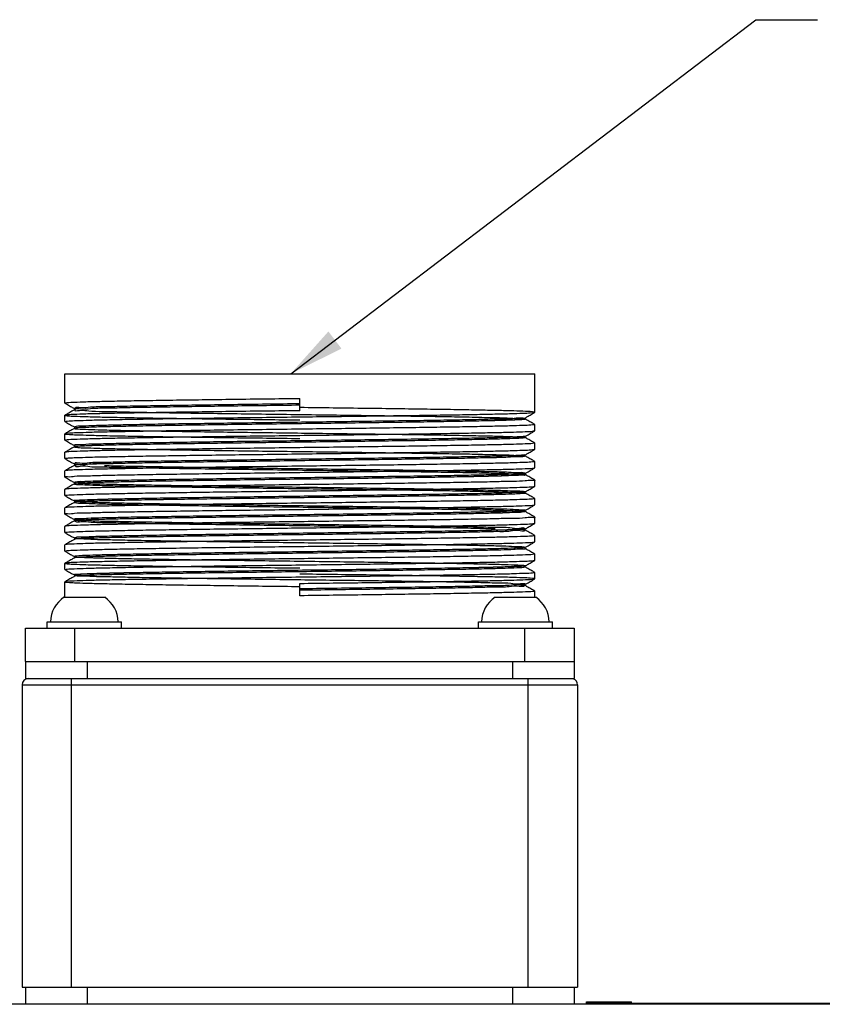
# Model space of a CAD drawing. Extents: x -74 to 556, y -98 to 347.
# Tile 13 of 26: x 178 to 204, y 244 to 276. Entities that reach past the tile are written whole.
import ezdxf

# ---------------------------------------------------------------- set-up
doc = ezdxf.new("R2010")
doc.units = 0
doc.header["$LTSCALE"] = 23.1
doc.header["$MEASUREMENT"] = 0
doc.layers.get('0').update_dxf_attribs({"linetype": 'CONTINUOUS'})
doc.layers.add('8_ALL_NOTES_BALLOONS_SYMBOLS_GT', color=7, linetype='CONTINUOUS')

msp = doc.modelspace()

# ---------------------------------------------------------------- linework, layer by layer
at = {"color": 7, "linetype": 'Continuous'}
for p, q in [((179.015382, 263.251703), (179.015382, 264.201703)), ((179.015471, 264.201703), (194.247293, 264.201703)), ((194.247382, 262.951703), (194.247382, 264.201703)), ((186.631382, 263.001703), (186.631382, 263.401703)), ((179.017177, 263.24963), (179.015382, 263.251703)), ((179.017177, 262.853777), (179.015382, 262.851703)), ((179.015382, 262.651703), (179.015382, 262.851703)), ((179.324048, 263.072414), (179.324217, 263.072319)), ((179.324199, 263.031077), (179.324048, 263.030992)), ((193.933877, 262.768393), (193.938576, 262.772335)), ((193.938717, 262.772415), (193.938576, 262.772335)), ((194.245587, 262.94963), (194.247382, 262.951703)), ((179.017177, 262.64963), (179.015382, 262.651703)), ((193.938581, 262.731069), (193.938717, 262.730992)), ((194.245587, 262.553777), (194.247382, 262.551703)), ((194.247382, 262.351703), (194.247382, 262.551703)), ((179.017177, 262.253777), (179.015382, 262.251703)), ((179.015382, 262.051703), (179.015382, 262.251703)), ((179.324376, 262.431174), (179.324048, 262.430992)), ((179.324908, 262.431513), (179.324376, 262.431174)), ((193.933255, 262.167673), (193.938679, 262.172393)), ((193.938506, 262.13111), (193.938716, 262.130992)), ((193.938716, 262.172414), (193.938679, 262.172393)), ((194.245587, 262.349629), (194.247382, 262.351703)), ((179.017177, 262.049629), (179.015382, 262.051702)), ((179.324376, 261.831173), (179.324048, 261.830991)), ((179.324908, 261.831513), (179.324376, 261.831173)), ((194.245587, 261.953776), (194.247382, 261.951703)), ((194.247382, 261.751703), (194.247382, 261.951703)), ((179.017177, 261.653776), (179.015382, 261.651702)), ((179.015382, 261.451703), (179.015382, 261.651703)), ((193.933255, 261.567673), (193.938679, 261.572393)), ((193.938506, 261.53111), (193.938716, 261.530991)), ((193.938716, 261.572414), (193.938679, 261.572393)), ((194.245587, 261.749629), (194.247382, 261.751703)), ((179.017177, 261.449629), (179.015382, 261.451702)), ((179.324376, 261.231173), (179.324048, 261.230992)), ((179.324908, 261.231513), (179.324376, 261.231173)), ((194.245587, 261.353776), (194.247382, 261.351703)), ((194.247382, 261.151703), (194.247382, 261.351703)), ((179.017177, 261.053776), (179.015382, 261.051702)), ((179.015382, 260.851703), (179.015382, 261.051703)), ((179.017177, 260.84963), (179.015382, 260.851703)), ((193.933418, 260.967868), (193.938676, 260.972391)), ((193.93853, 260.931097), (193.938717, 260.930992)), ((193.938717, 260.972415), (193.938676, 260.972391)), ((194.245587, 261.14963), (194.247382, 261.151703)), ((179.324048, 260.672415), (179.324219, 260.672318)), ((179.32417, 260.631061), (179.324048, 260.630992)), ((194.245587, 260.753777), (194.247382, 260.751703)), ((194.245587, 260.54963), (194.247382, 260.551704)), ((194.247382, 260.551703), (194.247382, 260.751703)), ((179.017177, 260.453777), (179.015382, 260.451703)), ((179.015382, 260.251703), (179.015382, 260.451703)), ((179.017177, 260.249629), (179.015382, 260.251702)), ((193.933417, 260.367867), (193.938676, 260.372391)), ((193.93853, 260.331097), (193.938716, 260.330992)), ((193.938716, 260.372414), (193.938676, 260.372391)), ((179.324376, 260.031173), (179.324048, 260.030991)), ((179.324908, 260.031513), (179.324376, 260.031173)), ((194.245587, 260.153777), (194.247382, 260.151704)), ((194.245587, 259.949629), (194.247382, 259.951702)), ((194.247382, 259.951703), (194.247382, 260.151703)), ((179.017177, 259.853776), (179.015382, 259.851702)), ((179.015382, 259.651703), (179.015382, 259.851703)), ((179.017177, 259.649629), (179.015382, 259.651703)), ((193.933417, 259.767867), (193.938676, 259.772391)), ((193.93853, 259.731096), (193.938716, 259.730991)), ((193.938716, 259.772414), (193.938676, 259.772391)), ((179.017177, 259.253776), (179.015382, 259.251703)), ((179.015382, 259.051703), (179.015382, 259.251703)), ((179.324048, 259.472414), (179.3242, 259.472328)), ((179.324185, 259.431069), (179.324048, 259.430991)), ((179.324262, 259.431115), (179.324185, 259.431069)), ((194.245587, 259.553776), (194.247382, 259.551702)), ((194.245587, 259.349629), (194.247382, 259.351704)), ((194.247382, 259.351703), (194.247382, 259.551703)), ((179.017177, 259.04963), (179.015382, 259.051703)), ((193.933255, 259.167674), (193.938679, 259.172393)), ((193.938506, 259.13111), (193.938717, 259.130992)), ((193.938717, 259.172414), (193.938679, 259.172393)), ((194.245587, 258.953777), (194.247382, 258.951704)), ((194.247382, 258.751703), (194.247382, 258.951703)), ((179.017177, 258.653777), (179.015382, 258.651703)), ((179.015382, 258.451703), (179.015382, 258.651703)), ((179.324376, 258.831174), (179.324048, 258.830992)), ((179.324908, 258.831513), (179.324376, 258.831174)), ((194.245587, 258.74963), (194.247382, 258.751704)), ((179.017177, 258.449629), (179.015382, 258.451703)), ((193.933255, 258.567674), (193.938679, 258.572393)), ((193.938506, 258.53111), (193.938717, 258.530992)), ((193.938717, 258.572415), (193.938679, 258.572393)), ((194.245587, 258.353777), (194.247382, 258.351704)), ((194.247382, 258.151703), (194.247382, 258.351703)), ((179.017177, 258.053776), (179.015382, 258.051703)), ((179.015382, 257.851703), (179.015382, 258.051703)), ((179.324376, 258.231174), (179.324048, 258.230992)), ((179.324908, 258.231513), (179.324376, 258.231174)), ((193.933255, 257.967673), (193.938679, 257.972393)), ((193.938716, 257.972414), (193.938679, 257.972393)), ((194.245587, 258.149629), (194.247382, 258.151703)), ((179.017177, 257.849629), (179.015382, 257.851703)), ((193.938506, 257.93111), (193.938716, 257.930991)), ((194.245587, 257.753776), (194.247382, 257.751702)), ((194.247382, 257.551703), (194.247382, 257.751703)), ((179.017177, 257.453776), (179.015382, 257.451703)), ((179.015382, 256.953703), (179.015382, 257.451703)), ((179.324376, 257.631173), (179.324048, 257.630991)), ((179.324908, 257.631512), (179.324376, 257.631173)), ((186.631382, 257.001703), (186.631382, 257.401703)), ((193.933255, 257.367673), (193.938679, 257.372393)), ((193.938506, 257.33111), (193.938717, 257.330991)), ((193.938717, 257.372414), (193.938679, 257.372393)), ((194.245587, 257.549629), (194.247382, 257.551703)), ((194.245587, 257.153776), (194.247382, 257.151703)), ((194.247382, 256.953703), (194.247382, 257.151703)), ((178.987435, 256.953703), (180.30733, 256.953703)), ((192.955435, 256.953703), (194.27533, 256.953703)), ((178.447382, 255.953703), (178.447382, 256.153703)), ((178.447382, 256.153703), (180.847382, 256.153703)), ((180.847382, 255.953703), (180.847382, 256.153703)), ((192.415382, 255.953703), (192.415382, 256.153703)), ((192.415382, 256.153703), (194.815382, 256.153703)), ((194.815382, 255.953703), (194.815382, 256.153703)), ((177.741382, 254.873703), (177.741382, 255.953703)), ((177.741382, 255.953703), (195.521382, 255.953703)), ((179.341382, 254.873703), (179.341382, 255.953703)), ((193.921382, 254.873703), (193.921382, 255.953703)), ((195.521382, 255.953703), (195.521382, 254.873703)), ((177.739382, 254.873703), (177.739382, 254.313703)), ((177.741382, 254.873703), (195.521382, 254.873703)), ((179.739382, 254.873703), (179.739382, 254.313703)), ((193.523382, 254.873703), (193.523382, 254.313703)), ((195.523382, 254.873703), (195.523382, 254.313703)), ((177.739382, 254.313703), (195.523382, 254.313703)), ((179.231382, 244.313703), (179.231382, 254.313703)), ((194.031382, 244.313703), (194.031382, 254.313703)), ((177.631382, 254.113703), (177.631382, 244.313703)), ((177.631382, 254.113703), (195.631382, 254.113703)), ((195.631382, 254.113703), (195.631382, 244.313703)), ((177.631382, 244.313703), (195.631382, 244.313703)), ((177.739382, 244.313703), (177.739382, 243.753703)), ((179.739382, 244.313703), (179.739382, 243.753703)), ((193.523382, 244.313703), (193.523382, 243.753703)), ((195.523382, 244.313703), (195.523382, 243.753703)), ((214.647382, 243.753703), (176.847382, 243.753703)), ((195.923382, 243.753703), (195.923382, 243.833703)), ((195.923382, 243.833703), (197.378305, 243.833703)), ((195.923382, 243.793703), (205.123382, 243.793703)), ((197.378305, 243.793703), (197.378305, 243.833703))]:
    msp.add_line(p, q, dxfattribs=at)
for centre, radius, start, end in [((179.546968, 256.124931), 1, 124.0271712, 178.3512414), ((179.747796, 256.124931), 1, 1.6487586, 55.9728288), ((193.514968, 256.124931), 1, 124.0271712, 178.3512414), ((193.715796, 256.124931), 1, 1.6487586, 55.9728288), ((177.831382, 254.113703), 0.2, 90, 180), ((195.431382, 254.113703), 0.2, 0, 72)]:
    msp.add_arc(centre, radius, start, end, dxfattribs=at)
for points in [[(179.015396, 263.251701), (179.091718, 263.265235), (179.321609, 263.278874), (179.698642, 263.292462), (180.217235, 263.306082), (180.872376, 263.319823), (181.646295, 263.33356), (182.515347, 263.34718), (183.469989, 263.360827), (184.486359, 263.374439), (185.548371, 263.388077), (186.631382, 263.401703)], [(179.017177, 263.24963), (179.10649, 263.198053), (179.235716, 263.123426), (179.324048, 263.072414)], [(186.631382, 263.178831), (185.549669, 263.164647), (184.491779, 263.150462), (183.48101, 263.136278), (182.539622, 263.122093), (181.688349, 263.107909), (180.945937, 263.093725), (180.328737, 263.07954), (179.850342, 263.065356), (179.521287, 263.051171), (179.348819, 263.036987), (179.336738, 263.022803), (179.485307, 263.008618), (179.791257, 262.994434), (180.247848, 262.98025), (180.845025, 262.966065), (181.569636, 262.951881), (182.405723, 262.937696), (183.334873, 262.923512), (184.336623, 262.909328), (185.38891, 262.895143), (186.468561, 262.880959), (187.551797, 262.866774), (188.614763, 262.85259), (189.634048, 262.838406), (190.587205, 262.824221), (191.453242, 262.810037), (192.213086, 262.795852), (192.850004, 262.781668), (193.349967, 262.767484), (193.701965, 262.753299), (193.898247, 262.739115), (193.934489, 262.72493), (193.809894, 262.710746), (193.527204, 262.696562), (193.092647, 262.682377), (192.515792, 262.668193), (191.809343, 262.654008), (190.98886, 262.639824), (190.072411, 262.62564), (189.080179, 262.611455), (188.034018, 262.597271), (186.956965, 262.583086), (185.872743, 262.568902), (184.805228, 262.554718), (183.777931, 262.540533), (182.813476, 262.526349), (181.933103, 262.512164), (181.156201, 262.49798), (180.499881, 262.483796), (179.978595, 262.469611), (179.603825, 262.455427), (179.383824, 262.441242), (179.323437, 262.427058), (179.423995, 262.412874), (179.683281, 262.398689), (180.095587, 262.384505), (180.651832, 262.37032), (181.339766, 262.356136), (182.144237, 262.341952), (183.04753, 262.327767), (184.029751, 262.313583), (185.069268, 262.299398), (186.143187, 262.285214), (187.227858, 262.27103), (188.299393, 262.256845), (189.334192, 262.242661), (190.309468, 262.228476), (191.20374, 262.214292), (191.997315, 262.200108), (192.672714, 262.185923), (193.215065, 262.171739), (193.612422, 262.157554), (193.856034, 262.14337), (193.940537, 262.129186), (193.864069, 262.115001), (193.628314, 262.100817), (193.238465, 262.086632), (192.703107, 262.072448), (192.03403, 262.058264), (191.24597, 262.044079), (190.356282, 262.029895), (189.38456, 262.01571), (188.352204, 262.001526), (187.28195, 261.987342), (186.197369, 261.973157), (185.122346, 261.958973), (184.080557, 261.944789), (183.094945, 261.930604), (182.187216, 261.91642), (181.377362, 261.902235), (180.683219, 261.888051), (180.120072, 261.873867), (179.700326, 261.859682), (179.433223, 261.845498), (179.324647, 261.831313), (179.376988, 261.817129), (179.589094, 261.802945), (179.956293, 261.78876), (180.4705, 261.774576), (181.120388, 261.760391), (181.891646, 261.746207), (182.767288, 261.732023), (183.72803, 261.717838), (184.752713, 261.703654), (185.81877, 261.689469), (186.902724, 261.675285), (187.980701, 261.661101), (189.028963, 261.646916), (190.024422, 261.632732), (190.945156, 261.618547), (191.770886, 261.604363), (192.483429, 261.590179), (193.06709, 261.575994), (193.509017, 261.56181), (193.799476, 261.547625), (193.932071, 261.533441), (193.903881, 261.519257), (193.715528, 261.505072), (193.371158, 261.490888), (192.878358, 261.476703), (192.247979, 261.462519), (191.493904, 261.448335), (190.632741, 261.43415), (189.683455, 261.419966), (188.666953, 261.405781), (187.60562, 261.391597), (186.522832, 261.377413), (185.442435, 261.363228), (184.388221, 261.349044), (183.38341, 261.334859), (182.450129, 261.320675), (181.608933, 261.306491), (180.878347, 261.292306), (180.274462, 261.278122), (179.810577, 261.263937), (179.496908, 261.249753), (179.340363, 261.235569), (179.34439, 261.221384), (179.508901, 261.2072), (179.830271, 261.193015), (180.301425, 261.178831)], [(186.631382, 263.224575), (185.549669, 263.21039), (184.491779, 263.196206), (183.48101, 263.182022), (182.539622, 263.167837), (181.688349, 263.153653), (180.945937, 263.139468), (180.328737, 263.125284), (179.850342, 263.1111), (179.521287, 263.096915), (179.348819, 263.082731), (179.336738, 263.068546), (179.335581, 263.066498)], [(186.631382, 263.178831), (185.549669, 263.164647), (184.491779, 263.150462), (183.48101, 263.136278), (182.539622, 263.122093), (181.688349, 263.107909), (180.945937, 263.093725), (180.328737, 263.07954), (179.850342, 263.065356), (179.521287, 263.051171), (179.348819, 263.036987), (179.336923, 263.023101)], [(186.631382, 262.801703), (187.713769, 262.815321), (188.775194, 262.828952), (189.791041, 262.842555), (190.74526, 262.856194), (191.612241, 262.869776), (192.379716, 262.883379), (193.036263, 262.897109), (193.561125, 262.910854), (193.940057, 262.924483), (194.170378, 262.938112), (194.247382, 262.951725), (194.169813, 262.965344), (193.939029, 262.978969), (193.560504, 262.992571), (193.040008, 263.006211), (192.391225, 263.019807), (191.623132, 263.03345), (190.756032, 263.047051), (189.798107, 263.060754), (188.77255, 263.074489), (187.711024, 263.08812), (186.631382, 263.101703)], [(186.631382, 263.001703), (185.548371, 262.988077), (184.486359, 262.974439), (183.469989, 262.960827), (182.515347, 262.94718), (181.646295, 262.93356), (180.872376, 262.919823), (180.217235, 262.906082), (179.698642, 262.892462), (179.321609, 262.878874), (179.091718, 262.865235), (179.015386, 262.85161), (179.093836, 262.837985), (179.325783, 262.824346), (179.705607, 262.810734), (180.227431, 262.797087), (180.877634, 262.783482), (181.647176, 262.769832), (182.515331, 262.756227), (183.469969, 262.742579), (184.486341, 262.728968), (185.548359, 262.715329), (186.631382, 262.701703)], [(179.01539, 262.651704), (179.094031, 262.665439), (179.325178, 262.679033), (179.704761, 262.692647), (180.226473, 262.706297), (180.876613, 262.719904), (181.646148, 262.733558), (182.514325, 262.747165), (183.468446, 262.760806), (184.484392, 262.774413), (185.547719, 262.788069), (186.631382, 262.801703)], [(179.324048, 263.030992), (179.239203, 262.981994), (179.109977, 262.907367), (179.017177, 262.853777)], [(193.933942, 262.771049), (193.934489, 262.770674), (193.809894, 262.75649), (193.527204, 262.742305), (193.092647, 262.728121), (192.515792, 262.713937), (191.809343, 262.699752), (190.98886, 262.685568), (190.072411, 262.671383), (189.080179, 262.657199), (188.034018, 262.643015), (186.956965, 262.62883), (185.872743, 262.614646), (184.805228, 262.600461), (183.777931, 262.586277), (182.813476, 262.572093), (181.933103, 262.557908), (181.156201, 262.543724), (180.499881, 262.529539), (179.978595, 262.515355), (179.603825, 262.501171), (179.383824, 262.486986), (179.323591, 262.472942)], [(179.324505, 263.07267), (179.324891, 263.072348), (179.331026, 263.065647), (179.330426, 263.036906), (179.323865, 263.031461)], [(193.938531, 262.731079), (193.931187, 262.738615), (193.932433, 262.766629), (193.933903, 262.768371)], [(193.933942, 262.771049), (193.934233, 262.770853)], [(193.934233, 262.770853), (193.934489, 262.770674), (193.935903, 262.769527)], [(193.938717, 262.772415), (194.027048, 262.823426), (194.156275, 262.898053), (194.245587, 262.94963)], [(179.017177, 262.64963), (179.10649, 262.598053), (179.235716, 262.523426), (179.324048, 262.472414)], [(179.324401, 262.47278), (179.324891, 262.472348), (179.332052, 262.463991), (179.331339, 262.438235), (179.323051, 262.430479), (179.325109, 262.430676)], [(193.934449, 262.724959), (193.809894, 262.710746), (193.527204, 262.696562), (193.092647, 262.682377), (192.515792, 262.668193), (191.809343, 262.654008), (190.98886, 262.639824), (190.072411, 262.62564), (189.080179, 262.611455), (188.034018, 262.597271), (186.956965, 262.583086), (185.872743, 262.568902), (184.805228, 262.554718), (183.777931, 262.540533), (182.813476, 262.526349), (181.933103, 262.512164), (181.156201, 262.49798), (180.499881, 262.483796), (179.978595, 262.469611), (179.603825, 262.455427), (179.383824, 262.441242), (179.331383, 262.43062)], [(194.247381, 262.551703), (194.170378, 262.538112), (193.940057, 262.524483), (193.561125, 262.510854), (193.036263, 262.497109), (192.379716, 262.483379), (191.612241, 262.469776), (190.74526, 262.456194), (189.791041, 262.442555), (188.775194, 262.428952), (187.713769, 262.415321), (186.631382, 262.401703)], [(194.245587, 262.553777), (194.152787, 262.607367), (194.023561, 262.681994), (193.938717, 262.730992)], [(186.631382, 262.401703), (185.547719, 262.388069), (184.484392, 262.374413), (183.468446, 262.360806), (182.514325, 262.347165), (181.646148, 262.333558), (180.876613, 262.319904), (180.226473, 262.306297), (179.704761, 262.292646), (179.325178, 262.279033), (179.094031, 262.265439), (179.015385, 262.251783), (179.093202, 262.23804), (179.325673, 262.224351), (179.705592, 262.210735), (180.227553, 262.197084), (180.877922, 262.183477), (181.647661, 262.169824), (182.515661, 262.156222), (183.469904, 262.14258), (184.486632, 262.128964), (185.548337, 262.115329), (186.631382, 262.101703)], [(179.015548, 262.051613), (179.090106, 262.06509), (179.319263, 262.078769), (179.696381, 262.092393), (180.221584, 262.106183), (180.882266, 262.120012), (181.65706, 262.133738), (182.523722, 262.147304), (183.47678, 262.16092), (184.491111, 262.174501), (185.550832, 262.188109), (186.631382, 262.201703)], [(179.324048, 262.430992), (179.239203, 262.381994), (179.109977, 262.307367), (179.017177, 262.253777)], [(179.331383, 262.43062), (179.32568, 262.428482)], [(186.631382, 262.201703), (187.716366, 262.215353), (188.784857, 262.229078), (189.80411, 262.242735), (190.753506, 262.256317), (191.620218, 262.269908), (192.388629, 262.283549), (193.037803, 262.297144), (193.558758, 262.310782), (193.937844, 262.324384), (194.169144, 262.338003), (194.245544, 262.349713)], [(193.934306, 262.178655), (193.940537, 262.174929), (193.864069, 262.160745), (193.628314, 262.146561), (193.238465, 262.132376), (192.703107, 262.118192), (192.03403, 262.104007), (191.24597, 262.089823), (190.356282, 262.075639), (189.38456, 262.061454), (188.352204, 262.04727), (187.353351, 262.034022)], [(193.939142, 262.13174), (193.93036, 262.140056), (193.931427, 262.165174), (193.933353, 262.16759)], [(193.934306, 262.178655), (193.934769, 262.178519)], [(193.934769, 262.178519), (193.940537, 262.174929), (193.938351, 262.173068)], [(193.938716, 262.172414), (194.027048, 262.223426), (194.156275, 262.298053), (194.245587, 262.349629)], [(194.245587, 261.953776), (194.152787, 262.007367), (194.023561, 262.081994), (193.938716, 262.130992)], [(179.017177, 262.049629), (179.10649, 261.998052), (179.235716, 261.923425), (179.324048, 261.872414)], [(179.324048, 261.830991), (179.239203, 261.781994), (179.109977, 261.707367), (179.017177, 261.653776)], [(186.631382, 261.801703), (185.550832, 261.788108), (184.491111, 261.774501), (183.47678, 261.76092), (182.523722, 261.747304), (181.65706, 261.733738), (180.882266, 261.720012), (180.221584, 261.706183), (179.696381, 261.692393), (179.319263, 261.678769), (179.090106, 261.66509), (179.017505, 261.653106)], [(185.909601, 262.015129), (185.122346, 262.004717), (184.080557, 261.990532), (183.094945, 261.976348), (182.187216, 261.962163), (181.377362, 261.947979), (180.683219, 261.933795), (180.120072, 261.91961), (179.700326, 261.905426), (179.433223, 261.891241), (179.324647, 261.877057), (179.32609, 261.876136)], [(185.910204, 261.969394), (185.122346, 261.958973), (184.080557, 261.944789), (183.094945, 261.930604), (182.187216, 261.91642), (181.377362, 261.902235), (180.683219, 261.888051), (180.120072, 261.873867), (179.700326, 261.859682), (179.433223, 261.845498), (179.324647, 261.831313), (179.328328, 261.829318)], [(179.324401, 261.87278), (179.324891, 261.872348), (179.332052, 261.86399), (179.331339, 261.838235), (179.323051, 261.830479), (179.325109, 261.830676)], [(179.32455, 261.83139), (179.328328, 261.829318)], [(187.28195, 262.033085), (186.197369, 262.018901), (185.909601, 262.015129)], [(187.353958, 261.988287), (187.28195, 261.987342), (186.197369, 261.973157), (185.910204, 261.969394)], [(194.247367, 261.9517), (194.169144, 261.938003), (193.937844, 261.924384), (193.558758, 261.910782), (193.037803, 261.897144), (192.388629, 261.883549), (191.620218, 261.869908), (190.753506, 261.856317), (189.80411, 261.842735), (188.784857, 261.829077), (187.716366, 261.815353), (186.631382, 261.801703)], [(187.353351, 262.034022), (187.28195, 262.033085)], [(179.018992, 261.455702), (179.130593, 261.468334), (179.387255, 261.481667), (179.784287, 261.494982), (180.314043, 261.508293), (180.968974, 261.521654), (181.736041, 261.535038), (182.59438, 261.548353), (183.534059, 261.561708), (184.531212, 261.575024), (185.571567, 261.588371), (186.631382, 261.601703)], [(193.903881, 261.565), (193.715528, 261.550816), (193.371158, 261.536632), (192.878358, 261.522447), (192.247979, 261.508263), (191.493904, 261.494078), (190.632741, 261.479894), (189.683455, 261.46571), (188.666953, 261.451525), (187.60562, 261.437341), (186.522832, 261.423156), (185.442435, 261.408972), (184.388221, 261.394788), (183.38341, 261.380603), (182.450129, 261.366419), (181.608933, 261.352234), (180.878347, 261.33805), (180.274462, 261.323866), (179.810577, 261.309681), (179.496908, 261.295497), (179.340363, 261.281312), (179.341275, 261.27657)], [(193.93406, 261.535259), (193.932071, 261.533441), (193.903881, 261.519257), (193.715528, 261.505072), (193.371158, 261.490888), (192.878358, 261.476703), (192.247979, 261.462519), (191.493904, 261.448335), (190.632741, 261.43415), (189.683455, 261.419966), (188.666953, 261.405781), (187.60562, 261.391597), (186.522832, 261.377413), (185.442435, 261.363228), (184.388221, 261.349044), (183.38341, 261.334859), (182.450129, 261.320675), (181.608933, 261.306491), (180.878347, 261.292306), (180.274462, 261.278122), (179.810577, 261.263937), (179.496908, 261.249753), (179.340363, 261.235569)], [(186.631382, 261.601703), (187.708786, 261.615257), (188.774537, 261.628943), (189.802002, 261.642706), (190.759531, 261.656407), (191.626396, 261.670011), (192.400413, 261.683775), (193.057135, 261.697594), (193.576696, 261.711327), (193.949152, 261.724891), (194.174678, 261.738497), (194.245244, 261.750331)], [(193.93259, 261.57961), (193.903881, 261.565)], [(193.939142, 261.53174), (193.93036, 261.540056), (193.931427, 261.565173), (193.933353, 261.56759)], [(193.938716, 261.572414), (194.027048, 261.623425), (194.156275, 261.698052), (194.245587, 261.749629)], [(194.245587, 261.353776), (194.152787, 261.407367), (194.023561, 261.481994), (193.938716, 261.530991)], [(179.017177, 261.449629), (179.10649, 261.398053), (179.235716, 261.323426), (179.324048, 261.272414)], [(179.324048, 261.230992), (179.239203, 261.181994), (179.109977, 261.107367), (179.017177, 261.053776)], [(186.631382, 261.201703), (185.571567, 261.188371), (184.531212, 261.175024), (183.534059, 261.161708), (182.59438, 261.148353), (181.736041, 261.135038), (180.968974, 261.121654), (180.314043, 261.108293), (179.784287, 261.094982), (179.387255, 261.081667), (179.130593, 261.068334), (179.018961, 261.055731)], [(180.301425, 261.224575), (180.911985, 261.21039), (181.648504, 261.196206), (182.494762, 261.182022), (183.432123, 261.167837), (184.439941, 261.153653), (185.496022, 261.139468), (186.577107, 261.125284), (187.659388, 261.1111), (188.719028, 261.096915), (189.732692, 261.082731), (190.678054, 261.068546), (191.534296, 261.054362), (192.28256, 261.040178), (192.906366, 261.025993), (193.391977, 261.011809), (193.728699, 260.997624), (193.909114, 260.98344), (193.92925, 260.969256), (193.788664, 260.955071), (193.490451, 260.940887), (193.041179, 260.926702), (192.450744, 260.912518), (191.732147, 260.898334), (190.901215, 260.884149), (189.976248, 260.869965), (188.977616, 260.85578), (187.927313, 260.841596), (186.848469, 260.827412), (185.764844, 260.813227), (184.700303, 260.799043), (183.678291, 260.784858), (182.721315, 260.770674), (181.850451, 260.75649), (181.084879, 260.742305), (180.441459, 260.728121), (179.93436, 260.713937), (179.574751, 260.699752), (179.370552, 260.685568), (179.326259, 260.671383), (179.442849, 260.657199), (179.717753, 260.643015), (180.144916, 260.62883), (180.714933, 260.614646), (181.415248, 260.600461), (182.230439, 260.586277), (183.142553, 260.572093), (184.131502, 260.557908), (185.175507, 260.543724), (186.251574, 260.529539), (187.336006, 260.515355), (188.404919, 260.501171), (189.434774, 260.486986), (190.40289, 260.472802), (191.287944, 260.458617), (192.070447, 260.444433), (192.733164, 260.430249), (193.2615, 260.416064), (193.64382, 260.40188), (193.871704, 260.387695), (193.940134, 260.373511), (193.847601, 260.359327), (193.596144, 260.345142), (193.191302, 260.330958), (192.641989, 260.316773), (191.960303, 260.302589), (191.161258, 260.288405), (190.262451, 260.27422), (189.283676, 260.260036), (188.246489, 260.245851), (187.173733, 260.231667), (186.089032, 260.217483), (185.016275, 260.203298), (183.979088, 260.189114), (183.000313, 260.174929), (182.101506, 260.160745), (181.302461, 260.146561), (180.620775, 260.132376), (180.071463, 260.118192), (179.66662, 260.104007), (179.415163, 260.089823), (179.322631, 260.075639), (179.39106, 260.061454), (179.618944, 260.04727), (180.001264, 260.033085), (180.529601, 260.018901), (181.192318, 260.004717), (181.97482, 259.990532), (182.859875, 259.976348), (183.82799, 259.962163), (184.857845, 259.947979), (185.926759, 259.933795), (187.01119, 259.91961), (188.087258, 259.905426), (189.131262, 259.891241), (190.120211, 259.877057), (191.032325, 259.862873), (191.847516, 259.848688), (192.547832, 259.834504), (193.117848, 259.820319), (193.545012, 259.806135), (193.819915, 259.791951), (193.936505, 259.777766), (193.892212, 259.763582), (193.688013, 259.749398), (193.328404, 259.735213), (192.821305, 259.721029), (192.177885, 259.706844), (191.412313, 259.69266), (190.541449, 259.678476), (189.584474, 259.664291), (188.562461, 259.650107), (187.49792, 259.635922), (186.414296, 259.621738), (185.335452, 259.607554), (184.285148, 259.593369), (183.286516, 259.579185), (182.361549, 259.565), (181.530617, 259.550816), (180.812021, 259.536632), (180.221585, 259.522447), (179.772313, 259.508263), (179.474101, 259.494078), (179.333514, 259.479894), (179.353651, 259.46571), (179.534066, 259.451525), (179.870787, 259.437341), (180.356398, 259.423156), (180.980204, 259.408972), (181.728468, 259.394788), (182.58471, 259.380603), (183.530073, 259.366419), (184.543736, 259.352234), (185.603377, 259.33805), (186.685657, 259.323866), (187.766742, 259.309681), (188.822823, 259.295497), (189.830642, 259.281312), (190.768002, 259.267128), (191.61426, 259.252944), (192.35078, 259.238759), (192.961339, 259.224575)], [(180.301425, 261.178831), (180.911985, 261.164647), (181.648504, 261.150462), (182.494762, 261.136278), (183.432123, 261.122093), (184.439941, 261.107909), (185.496022, 261.093725), (186.577107, 261.07954), (187.659388, 261.065356), (188.719028, 261.051171), (189.732692, 261.036987), (190.678054, 261.022803), (191.534296, 261.008618), (192.28256, 260.994434), (192.906366, 260.98025), (193.391977, 260.966065), (193.728699, 260.951881), (193.909114, 260.937696), (193.92925, 260.923512), (193.788664, 260.909328), (193.490451, 260.895143), (193.041179, 260.880959), (192.450744, 260.866774), (191.732147, 260.85259), (190.901215, 260.838406), (189.976248, 260.824221), (188.977616, 260.810037), (187.927313, 260.795852), (186.848469, 260.781668), (185.764844, 260.767484), (184.700303, 260.753299), (183.678291, 260.739115), (182.721315, 260.72493), (181.850451, 260.710746), (181.084879, 260.696562), (180.441459, 260.682377), (179.93436, 260.668193), (179.574751, 260.654008), (179.370552, 260.639824), (179.326259, 260.62564), (179.442849, 260.611455), (179.717753, 260.597271), (180.144916, 260.583086), (180.714933, 260.568902), (181.415248, 260.554718), (182.230439, 260.540533), (183.142553, 260.526349), (184.131502, 260.512164), (185.175507, 260.49798), (186.251574, 260.483796), (187.336006, 260.469611), (188.404919, 260.455427), (189.434774, 260.441242), (190.40289, 260.427058), (191.287944, 260.412874), (192.070447, 260.398689), (192.733164, 260.384505), (193.2615, 260.37032), (193.64382, 260.356136), (193.871704, 260.341952), (193.940134, 260.327767), (193.847601, 260.313583), (193.596144, 260.299398), (193.191302, 260.285214), (192.641989, 260.27103), (191.960303, 260.256845), (191.161258, 260.242661), (190.262451, 260.228476), (189.283676, 260.214292), (188.246489, 260.200108), (187.173733, 260.185923), (186.089032, 260.171739), (185.016275, 260.157554), (183.979088, 260.14337), (183.000313, 260.129186), (182.101506, 260.115001), (181.302461, 260.100817), (180.620775, 260.086632), (180.071463, 260.072448), (179.66662, 260.058264), (179.415163, 260.044079), (179.322631, 260.029895), (179.39106, 260.01571), (179.618944, 260.001526), (180.001264, 259.987342), (180.529601, 259.973157), (181.192318, 259.958973), (181.97482, 259.944789), (182.859875, 259.930604), (183.82799, 259.91642), (184.857845, 259.902235), (185.926759, 259.888051), (187.01119, 259.873867), (188.087258, 259.859682), (189.131262, 259.845498), (190.120211, 259.831313), (191.032325, 259.817129), (191.847516, 259.802945), (192.547832, 259.78876), (193.117848, 259.774576), (193.545012, 259.760391), (193.819915, 259.746207), (193.936505, 259.732023), (193.892212, 259.717838), (193.688013, 259.703654), (193.328404, 259.689469), (192.821305, 259.675285), (192.177885, 259.661101), (191.412313, 259.646916), (190.541449, 259.632732), (189.584474, 259.618547), (188.562461, 259.604363), (187.49792, 259.590179), (186.414296, 259.575994), (185.335452, 259.56181), (184.285148, 259.547625), (183.286516, 259.533441), (182.361549, 259.519257), (181.530617, 259.505072), (180.812021, 259.490888), (180.221585, 259.476703), (179.772313, 259.462519), (179.474101, 259.448335), (179.333514, 259.43415), (179.353651, 259.419966), (179.534066, 259.405781), (179.870787, 259.391597), (180.356398, 259.377413), (180.980204, 259.363228), (181.728468, 259.349044), (182.58471, 259.334859), (183.530073, 259.320675), (184.543736, 259.306491), (185.603377, 259.292306), (186.685657, 259.278122), (187.766742, 259.263937), (188.822823, 259.249753), (189.830642, 259.235569), (190.768002, 259.221384), (191.61426, 259.2072), (192.35078, 259.193015), (192.961339, 259.178831)], [(179.324401, 261.27278), (179.324891, 261.272348), (179.332052, 261.26399), (179.331339, 261.238235), (179.323051, 261.230479), (179.325109, 261.230676)], [(179.340363, 261.235569), (179.340607, 261.234022)], [(194.247203, 261.351805), (194.174678, 261.338497), (193.949152, 261.324891), (193.576696, 261.311327), (193.057135, 261.297594), (192.400413, 261.283775), (191.626396, 261.270011), (190.759531, 261.256407), (189.802002, 261.242706), (188.774537, 261.228942), (187.708786, 261.215257), (186.631382, 261.201703)], [(179.01545, 260.851728), (179.015402, 260.851923), (179.096925, 260.86569), (179.331033, 260.879292), (179.7122, 260.89287), (180.234591, 260.906485), (180.88459, 260.920057), (181.653205, 260.933675), (182.520055, 260.94725), (183.475596, 260.960905), (184.49585, 260.974563), (185.552755, 260.988133), (186.631382, 261.001703)], [(179.017177, 260.84963), (179.10649, 260.798053), (179.235716, 260.723426), (179.324048, 260.672415)], [(193.929905, 260.922828), (193.788664, 260.909328), (193.490451, 260.895143), (193.041179, 260.880959), (192.450744, 260.866774), (191.732147, 260.85259), (190.901215, 260.838406), (189.976248, 260.824221), (188.977616, 260.810037), (187.927313, 260.795852), (186.848469, 260.781668), (185.764844, 260.767484), (184.700303, 260.753299), (183.678291, 260.739115), (182.721315, 260.72493), (181.850451, 260.710746), (181.084879, 260.696562), (180.441459, 260.682377), (179.93436, 260.668193), (179.574751, 260.654008), (179.370552, 260.639824), (179.326259, 260.62564), (179.442849, 260.611455), (179.717753, 260.597271), (180.144916, 260.583086), (180.714933, 260.568902), (181.415248, 260.554718), (182.230439, 260.540533), (183.142553, 260.526349), (183.67514, 260.518595)], [(193.92925, 260.969256), (193.788664, 260.955071), (193.490451, 260.940887), (193.041179, 260.926702), (192.450744, 260.912518), (191.732147, 260.898334), (190.901215, 260.884149), (189.976248, 260.869965), (188.977616, 260.85578), (187.927313, 260.841596), (186.848469, 260.827412), (185.764844, 260.813227), (184.700303, 260.799043), (183.678291, 260.784858), (183.63093, 260.784183)], [(186.631382, 261.001703), (187.711938, 261.015298), (188.771657, 261.028905), (189.785991, 261.042486), (190.739054, 261.056102), (191.605855, 261.06967), (192.373524, 261.083261), (193.024934, 261.096847), (193.549303, 261.110498), (193.931156, 261.124089), (194.165586, 261.137695), (194.245755, 261.149321)], [(193.939206, 260.931744), (193.93014, 260.940478), (193.93159, 260.965424), (193.933514, 260.967784)], [(193.92925, 260.969256), (193.931323, 260.966884)], [(193.938717, 260.972415), (194.027048, 261.023426), (194.156275, 261.098053), (194.245587, 261.14963)], [(194.245587, 260.753777), (194.152787, 260.807367), (194.023561, 260.881994), (193.938717, 260.930992)], [(186.631382, 260.601703), (185.552755, 260.588133), (184.49585, 260.574563), (183.475596, 260.560905), (182.520055, 260.54725), (181.653205, 260.533675), (180.88459, 260.520057), (180.234591, 260.506485), (179.7122, 260.49287), (179.331033, 260.479292), (179.096925, 260.46569), (179.017144, 260.453841)], [(179.324048, 260.630992), (179.239203, 260.581994), (179.109977, 260.507367), (179.017177, 260.453777)], [(183.631608, 260.738449), (182.721315, 260.72493), (181.850451, 260.710746), (181.084879, 260.696562), (180.441459, 260.682377), (179.93436, 260.668193), (179.574751, 260.654008), (179.370552, 260.639824), (179.326259, 260.62564), (179.442849, 260.611455), (179.717753, 260.597271), (180.144916, 260.583086), (180.714933, 260.568902), (181.415248, 260.554718), (182.230439, 260.540533), (183.142553, 260.526349), (183.67514, 260.518595)], [(179.324499, 260.672668), (179.324891, 260.672348), (179.331691, 260.664605), (179.329812, 260.636104), (179.323119, 260.630509), (179.323127, 260.630489)], [(183.63093, 260.784183), (182.721315, 260.770674), (181.850451, 260.75649), (181.084879, 260.742305), (180.441459, 260.728121), (179.93436, 260.713937), (179.574751, 260.699752), (179.370552, 260.685568), (179.326259, 260.671383), (179.325484, 260.670778)], [(183.631608, 260.738449), (182.721315, 260.72493), (181.850451, 260.710746), (181.084879, 260.696562), (180.441459, 260.682377), (179.93436, 260.668193), (179.574751, 260.654008), (179.370552, 260.639824), (179.327114, 260.626195)], [(194.247182, 260.751583), (194.247311, 260.751291), (194.165586, 260.737695), (193.931156, 260.724089), (193.549303, 260.710498), (193.024934, 260.696847), (192.373524, 260.683261), (191.605855, 260.66967), (190.739054, 260.656102), (189.785991, 260.642486), (188.771657, 260.628905), (187.711938, 260.615298), (186.631382, 260.601703)], [(186.631382, 260.401703), (187.718283, 260.415378), (188.79277, 260.429181), (189.821045, 260.442969), (190.772904, 260.456607), (191.637056, 260.470188), (192.402897, 260.483823), (193.049311, 260.497412), (193.567411, 260.511044), (193.943588, 260.524641), (194.172423, 260.538294), (194.245326, 260.550158)], [(193.938716, 260.372414), (194.027048, 260.423426), (194.156275, 260.498053), (194.245587, 260.54963)], [(179.015482, 260.25166), (179.090262, 260.265105), (179.319028, 260.278759), (179.695116, 260.292354), (180.213121, 260.305986), (180.859435, 260.319575), (181.625176, 260.333209), (182.489222, 260.34679), (183.441337, 260.360432), (184.469876, 260.374223), (185.544494, 260.388028), (186.631382, 260.401703)], [(179.017177, 260.249629), (179.10649, 260.198053), (179.235716, 260.123426), (179.324048, 260.072414)], [(189.15222, 260.212456), (188.246489, 260.200108), (187.173733, 260.185923), (186.089032, 260.171739), (185.016275, 260.157554), (183.979088, 260.14337), (183.000313, 260.129186), (182.101506, 260.115001), (181.302461, 260.100817), (180.620775, 260.086632), (180.071463, 260.072448), (179.66662, 260.058264), (179.415163, 260.044079), (179.322631, 260.029895), (179.328166, 260.026997)], [(189.151594, 260.258191), (188.246489, 260.245851), (187.173733, 260.231667), (186.089032, 260.217483), (185.016275, 260.203298), (183.979088, 260.189114), (183.000313, 260.174929), (182.101506, 260.160745), (181.302461, 260.146561), (180.620775, 260.132376), (180.071463, 260.118192), (179.66662, 260.104007), (179.415163, 260.089823), (179.322631, 260.075639), (179.324843, 260.074051)], [(190.114457, 260.477153), (190.40289, 260.472802), (191.287944, 260.458617), (192.070447, 260.444433), (192.733164, 260.430249), (193.2615, 260.416064), (193.64382, 260.40188), (193.871704, 260.387695), (193.940134, 260.373511), (193.847601, 260.359327), (193.596144, 260.345142), (193.191302, 260.330958), (192.641989, 260.316773), (191.960303, 260.302589), (191.161258, 260.288405), (190.262451, 260.27422), (189.283676, 260.260036), (189.151594, 260.258191)], [(190.11512, 260.431399), (190.40289, 260.427058), (191.287944, 260.412874), (192.070447, 260.398689), (192.733164, 260.384505), (193.2615, 260.37032), (193.64382, 260.356136), (193.871704, 260.341952), (193.940134, 260.327767), (193.847601, 260.313583), (193.596144, 260.299398), (193.191302, 260.285214), (192.641989, 260.27103), (191.960303, 260.256845), (191.161258, 260.242661), (190.262451, 260.228476), (189.283676, 260.214292), (189.15222, 260.212456)], [(190.114457, 260.477153), (190.40289, 260.472802), (191.287944, 260.458617), (192.070447, 260.444433), (192.733164, 260.430249), (193.2615, 260.416064), (193.64382, 260.40188), (193.871704, 260.387695), (193.934358, 260.376489)], [(190.11512, 260.431399), (190.40289, 260.427058), (191.287944, 260.412874), (192.070447, 260.398689), (192.733164, 260.384505), (193.2615, 260.37032), (193.64382, 260.356136), (193.871704, 260.341952), (193.937921, 260.329355)], [(193.939206, 260.331744), (193.93014, 260.340478), (193.93159, 260.365424), (193.933514, 260.367784)], [(194.245587, 260.153777), (194.152787, 260.207367), (194.023561, 260.281994), (193.938716, 260.330992)], [(179.324048, 260.030991), (179.239203, 259.981994), (179.109977, 259.907367), (179.017177, 259.853776)], [(186.631382, 260.001703), (185.544494, 259.988028), (184.469876, 259.974223), (183.441337, 259.960432), (182.489222, 259.94679), (181.625176, 259.933209), (180.859435, 259.919575), (180.213121, 259.905986), (179.695116, 259.892354), (179.319028, 259.878759), (179.090262, 259.865105), (179.017444, 259.853236)], [(179.324401, 260.07278), (179.324891, 260.072348), (179.332052, 260.06399), (179.331339, 260.038235), (179.323051, 260.030479), (179.325109, 260.030676)], [(194.247288, 260.151742), (194.172423, 260.138294), (193.943588, 260.124641), (193.567411, 260.111044), (193.049311, 260.097412), (192.402897, 260.083823), (191.637056, 260.070188), (190.772904, 260.056607), (189.821045, 260.042969), (188.79277, 260.029181), (187.718283, 260.015378), (186.631382, 260.001703)], [(186.631382, 259.801703), (187.70993, 259.815272), (188.76689, 259.828843), (189.787353, 259.842504), (190.742942, 259.856159), (191.609757, 259.869735), (192.37833, 259.883352), (193.02829, 259.896924), (193.550645, 259.910538), (193.93178, 259.924116), (194.165912, 259.937723), (194.245614, 259.949577)], [(193.938716, 259.772414), (194.027048, 259.823425), (194.156275, 259.898052), (194.245587, 259.949629)], [(179.015584, 259.651825), (179.015454, 259.652117), (179.097208, 259.665713), (179.331667, 259.67932), (179.713533, 259.69291), (180.237835, 259.706559), (180.889136, 259.720143), (181.656889, 259.733735), (182.52371, 259.747304), (183.476776, 259.76092), (184.491108, 259.774501), (185.55083, 259.788108), (186.631382, 259.801703)], [(179.017177, 259.649629), (179.10649, 259.598052), (179.235716, 259.523425), (179.324048, 259.472414)], [(193.93728, 259.732628), (193.936505, 259.732023), (193.892212, 259.717838), (193.688013, 259.703654), (193.328404, 259.689469), (192.821305, 259.675285), (192.177885, 259.661101), (191.412313, 259.646916), (190.541449, 259.632732), (189.584474, 259.618547), (188.562461, 259.604363), (187.49792, 259.590179), (186.414296, 259.575994), (185.335452, 259.56181), (184.285148, 259.547625), (183.286516, 259.533441), (182.361549, 259.519257), (181.530617, 259.505072), (180.812021, 259.490888), (180.221585, 259.476703), (179.772313, 259.462519), (179.474101, 259.448335), (179.333514, 259.43415)], [(193.939206, 259.731744), (193.93014, 259.740478), (193.93159, 259.765424), (193.933514, 259.767783)], [(194.245587, 259.553776), (194.152787, 259.607367), (194.023561, 259.681994), (193.938716, 259.730991)], [(186.631382, 259.401703), (185.55083, 259.388108), (184.491108, 259.3745), (183.476776, 259.36092), (182.52371, 259.347304), (181.656889, 259.333735), (180.889136, 259.320143), (180.237835, 259.306559), (179.713533, 259.29291), (179.331667, 259.27932), (179.097208, 259.265713), (179.017008, 259.254088)], [(179.324048, 259.430991), (179.239203, 259.381994), (179.109977, 259.307367), (179.017177, 259.253776)], [(179.324491, 259.472682), (179.324891, 259.472348), (179.33156, 259.464819), (179.330369, 259.436828), (179.323937, 259.431489)], [(179.331446, 259.436514), (179.333514, 259.43415)], [(194.24732, 259.551681), (194.247364, 259.551494), (194.165912, 259.537723), (193.93178, 259.524116), (193.550645, 259.510538), (193.02829, 259.496924), (192.37833, 259.483352), (191.609757, 259.469734), (190.742942, 259.456159), (189.787353, 259.442504), (188.76689, 259.428843), (187.70993, 259.415272), (186.631382, 259.401703)], [(186.631382, 259.201703), (187.691221, 259.215035), (188.731597, 259.228382), (189.72876, 259.241699), (190.668455, 259.255054), (191.526795, 259.268369), (192.293779, 259.281752), (192.948607, 259.29511), (193.478417, 259.308422), (193.875511, 259.321739), (194.132164, 259.335071), (194.243805, 259.347676)], [(193.938717, 259.172414), (194.027048, 259.223426), (194.156275, 259.298053), (194.245587, 259.349629)], [(179.01556, 259.051602), (179.088097, 259.06491), (179.313625, 259.078516), (179.686166, 259.092082), (180.205974, 259.10582), (180.862931, 259.119642), (181.637097, 259.133407), (182.504021, 259.147011), (183.461519, 259.16071), (184.488772, 259.17447), (185.554116, 259.18815), (186.631382, 259.201703)], [(179.017177, 259.04963), (179.10649, 258.998053), (179.235716, 258.923426), (179.324048, 258.872415)], [(192.961339, 259.224575), (193.432493, 259.21039), (193.753864, 259.196206), (193.918374, 259.182022), (193.922401, 259.167837), (193.765857, 259.153653), (193.452188, 259.139468), (192.988302, 259.125284), (192.384417, 259.1111), (191.653832, 259.096915), (190.812635, 259.082731), (189.879355, 259.068546), (188.874543, 259.054362), (187.82033, 259.040178), (186.739932, 259.025993), (185.657144, 259.011809), (184.595812, 258.997624), (183.579309, 258.98344), (182.630023, 258.969256), (181.76886, 258.955071), (181.014785, 258.940887), (180.384406, 258.926702), (179.891606, 258.912518), (179.547237, 258.898334), (179.358883, 258.884149), (179.330693, 258.869965), (179.463288, 258.85578), (179.753747, 258.841596), (180.195674, 258.827412), (180.779336, 258.813227), (181.491878, 258.799043), (182.317609, 258.784858), (183.238342, 258.770674), (184.233801, 258.75649), (185.282063, 258.742305), (186.360041, 258.728121), (187.443994, 258.713937), (188.510051, 258.699752), (189.534734, 258.685568), (190.495476, 258.671383), (191.371118, 258.657199), (192.142376, 258.643015), (192.792265, 258.62883), (193.306471, 258.614646), (193.67367, 258.600461), (193.885776, 258.586277), (193.938117, 258.572093), (193.829541, 258.557908), (193.562438, 258.543724), (193.142692, 258.529539), (192.579546, 258.515355), (191.885402, 258.501171), (191.075548, 258.486986), (190.16782, 258.472802), (189.182208, 258.458617), (188.140418, 258.444433), (187.065395, 258.430249), (185.980814, 258.416064), (184.91056, 258.40188), (183.878205, 258.387695), (182.906483, 258.373511), (182.016795, 258.359327), (181.228734, 258.345142), (180.559658, 258.330958), (180.0243, 258.316773), (179.63445, 258.302589), (179.398696, 258.288405), (179.322227, 258.27422), (179.40673, 258.260036), (179.650342, 258.245851), (180.047699, 258.231667), (180.59005, 258.217483), (181.26545, 258.203298), (182.059024, 258.189114), (182.953296, 258.174929), (183.928572, 258.160745), (184.963372, 258.146561), (186.034906, 258.132376), (187.119577, 258.118192), (188.193497, 258.104007), (189.233013, 258.089823), (190.215234, 258.075639), (191.118527, 258.061454), (191.922998, 258.04727), (192.610932, 258.033085), (193.167177, 258.018901), (193.579483, 258.004717), (193.83877, 257.990532), (193.939327, 257.976348), (193.87894, 257.962163), (193.658939, 257.947979), (193.284169, 257.933795), (192.762884, 257.91961), (192.106563, 257.905426), (191.329661, 257.891241), (190.449289, 257.877057), (189.484834, 257.862873), (188.457536, 257.848688), (187.390022, 257.834504), (186.305799, 257.820319), (185.228747, 257.806135), (184.182585, 257.791951), (183.190354, 257.777766), (182.273904, 257.763582), (181.453421, 257.749398), (180.746972, 257.735213), (180.170117, 257.721029), (179.73556, 257.706844), (179.452871, 257.69266), (179.328275, 257.678476), (179.364517, 257.664291), (179.560799, 257.650107), (179.912797, 257.635922), (180.412761, 257.621738), (181.049678, 257.607554), (181.809522, 257.593369), (182.675559, 257.579185), (183.628716, 257.565), (184.648002, 257.550816), (185.710967, 257.536632), (186.794204, 257.522447), (187.873854, 257.508263), (188.926142, 257.494078), (189.927891, 257.479894), (190.857041, 257.46571), (191.693128, 257.451525), (192.417739, 257.437341), (193.014916, 257.423156), (193.471507, 257.408972), (193.777457, 257.394788), (193.926027, 257.380603), (193.913945, 257.366419), (193.741477, 257.352234), (193.412423, 257.33805), (192.934027, 257.323866), (192.316827, 257.309681), (191.574415, 257.295497), (190.723142, 257.281312), (189.781754, 257.267128), (188.770985, 257.252944), (187.713095, 257.238759), (186.631382, 257.224575)], [(193.922401, 259.167837), (193.765857, 259.153653), (193.452188, 259.139468), (192.988302, 259.125284), (192.384417, 259.1111), (191.653832, 259.096915), (190.812635, 259.082731), (189.879355, 259.068546), (188.874543, 259.054362), (187.82033, 259.040178), (186.739932, 259.025993), (185.657144, 259.011809), (184.595812, 258.997624), (183.579309, 258.98344), (182.630023, 258.969256), (181.76886, 258.955071), (181.014785, 258.940887), (180.384406, 258.926702), (179.891606, 258.912518), (179.547237, 258.898334), (179.358883, 258.884149), (179.330693, 258.869965), (179.328705, 258.868147)], [(193.921489, 259.126835), (193.922401, 259.122093), (193.765857, 259.107909), (193.452188, 259.093725), (192.988302, 259.07954), (192.384417, 259.065356), (191.653832, 259.051171), (190.812635, 259.036987), (189.879355, 259.022803), (188.874543, 259.008618), (187.82033, 258.994434), (186.739932, 258.98025), (185.657144, 258.966065), (184.595812, 258.951881), (183.579309, 258.937696), (182.630023, 258.923512), (181.76886, 258.909328), (181.014785, 258.895143), (180.384406, 258.880959), (179.891606, 258.866774), (179.547237, 258.85259), (179.358883, 258.838406)], [(194.243773, 258.947705), (194.132164, 258.935071), (193.875511, 258.921739), (193.478417, 258.908422), (192.948607, 258.89511), (192.293779, 258.881752), (191.526795, 258.868369), (190.668455, 258.855054), (189.72876, 258.841699), (188.731597, 258.828382), (187.691221, 258.815035), (186.631382, 258.801703)], [(193.922144, 259.169462), (193.922401, 259.167837)], [(193.939142, 259.13174), (193.93036, 259.140057), (193.931427, 259.165174), (193.933353, 259.16759)], [(194.245587, 258.953777), (194.152787, 259.007367), (194.023561, 259.081994), (193.938717, 259.130992)], [(179.324048, 258.830992), (179.239203, 258.781994), (179.109977, 258.707367), (179.017177, 258.653777)], [(186.631382, 258.801703), (185.554116, 258.78815), (184.488772, 258.77447), (183.461519, 258.76071), (182.504021, 258.747011), (181.637097, 258.733407), (180.862931, 258.719642), (180.205974, 258.70582), (179.686166, 258.692082), (179.313625, 258.678516), (179.088097, 258.66491), (179.017519, 258.653077)], [(179.324401, 258.87278), (179.324891, 258.872348), (179.332052, 258.863991), (179.331339, 258.838235), (179.323051, 258.830479), (179.325109, 258.830676)], [(179.358883, 258.838406), (179.330348, 258.823942)], [(186.631382, 258.601703), (187.711929, 258.615297), (188.771639, 258.628905), (189.785967, 258.642485), (190.739018, 258.656101), (191.605812, 258.66967), (192.380888, 258.683401), (193.041657, 258.697234), (193.566797, 258.711026), (193.943782, 258.724649), (194.172789, 258.738327), (194.245253, 258.750311)], [(193.938717, 258.572415), (194.027048, 258.623426), (194.156275, 258.698053), (194.245587, 258.74963)], [(179.015394, 258.451705), (179.093516, 258.465393), (179.324742, 258.479014), (179.703751, 258.492616), (180.224638, 258.506254), (180.873752, 258.51985), (181.642115, 258.533491), (182.508777, 258.547082), (183.458101, 258.560663), (184.47765, 258.574325), (185.546338, 258.588052), (186.631382, 258.601703)], [(179.017177, 258.449629), (179.10649, 258.398053), (179.235716, 258.323426), (179.324048, 258.272414)], [(193.936674, 258.527269), (193.938117, 258.526349), (193.829541, 258.512164), (193.562438, 258.49798), (193.142692, 258.483796), (192.579546, 258.469611), (191.885402, 258.455427), (191.075548, 258.441242), (190.16782, 258.427058), (189.182208, 258.412874), (188.140418, 258.398689), (187.065395, 258.384505), (185.980814, 258.37032), (184.91056, 258.356136), (183.878205, 258.341952), (182.906483, 258.327767), (182.016795, 258.313583), (181.228734, 258.299398), (180.559658, 258.285214), (180.0243, 258.27103), (179.63445, 258.256845), (179.398696, 258.242661), (179.322227, 258.228476), (179.328172, 258.224834)], [(194.24721, 258.351798), (194.172789, 258.338327), (193.943782, 258.324649), (193.566797, 258.311026), (193.041657, 258.297234), (192.380888, 258.283401), (191.605812, 258.26967), (190.739018, 258.256101), (189.785967, 258.242485), (188.771639, 258.228905), (187.711929, 258.215297), (186.631382, 258.201703)], [(193.939142, 258.531741), (193.93036, 258.540057), (193.931427, 258.565174), (193.933353, 258.56759)], [(193.933856, 258.574331), (193.934194, 258.574191)], [(193.934194, 258.574191), (193.938304, 258.571943)], [(194.245587, 258.353777), (194.152787, 258.407367), (194.023561, 258.481994), (193.938717, 258.530992)], [(186.631382, 258.201703), (185.546338, 258.188052), (184.47765, 258.174325), (183.458101, 258.160663), (182.508777, 258.147082), (181.642115, 258.133491), (180.873752, 258.11985), (180.224638, 258.106254), (179.703751, 258.092616), (179.324742, 258.079014), (179.093516, 258.065393), (179.015386, 258.051794), (179.09188, 258.038157), (179.321923, 258.024518), (179.699601, 258.010915), (180.219245, 257.997277), (180.867215, 257.983682), (181.634568, 257.970041), (182.500275, 257.956451), (183.449549, 257.942861), (184.473475, 257.929135), (185.545191, 257.915369), (186.631382, 257.901703)], [(179.015382, 257.851703), (179.092487, 257.865302), (179.322916, 257.878932), (179.701934, 257.892561), (180.226802, 257.906304), (180.883201, 257.92003), (181.650547, 257.93363), (182.517542, 257.947212), (183.471759, 257.960851), (184.487594, 257.974455), (185.549011, 257.988085), (186.631382, 258.001703)], [(179.324048, 258.230992), (179.239203, 258.181994), (179.109977, 258.107367), (179.017177, 258.053776)], [(179.324401, 258.27278), (179.324891, 258.272348), (179.332052, 258.26399), (179.331339, 258.238235), (179.323051, 258.230479), (179.325109, 258.230676)], [(179.324698, 258.230473), (179.322227, 258.228476), (179.328172, 258.224834)], [(193.939499, 257.978559), (193.939327, 257.976348), (193.87894, 257.962163), (193.658939, 257.947979), (193.284169, 257.933795), (192.762884, 257.91961), (192.106563, 257.905426), (191.329661, 257.891241), (190.449289, 257.877057), (189.484834, 257.862873), (188.457536, 257.848688), (187.390022, 257.834504), (186.305799, 257.820319), (185.228747, 257.806135), (184.182585, 257.791951), (183.190354, 257.777766), (182.273904, 257.763582), (181.453421, 257.749398), (180.746972, 257.735213), (180.170117, 257.721029), (179.73556, 257.706844), (179.452871, 257.69266), (179.328315, 257.678447)], [(186.631382, 258.001703), (187.714951, 258.015335), (188.778068, 258.028989), (189.794053, 258.042596), (190.748257, 258.056239), (191.616436, 258.069845), (192.385972, 258.083498), (193.036125, 258.097105), (193.557861, 258.110755), (193.937478, 258.124368), (194.168662, 258.137961), (194.245526, 258.149749)], [(193.939142, 257.93174), (193.93036, 257.940056), (193.931427, 257.965173), (193.933353, 257.96759)], [(193.939499, 257.978559), (193.939327, 257.976348), (193.932091, 257.97301)], [(193.93734, 257.97505), (193.932091, 257.97301)], [(193.938716, 257.972414), (194.027048, 258.023425), (194.156275, 258.098053), (194.245587, 258.149629)], [(179.017177, 257.849629), (179.10649, 257.798052), (179.235716, 257.723425), (179.324048, 257.672414)], [(193.939174, 257.930464), (193.87894, 257.91642), (193.658939, 257.902235), (193.284169, 257.888051), (192.762884, 257.873867), (192.106563, 257.859682), (191.329661, 257.845498), (190.449289, 257.831313), (189.484834, 257.817129), (188.457536, 257.802945), (187.390022, 257.78876), (186.305799, 257.774576), (185.228747, 257.760391), (184.182585, 257.746207), (183.190354, 257.732023), (182.273904, 257.717838), (181.453421, 257.703654), (180.746972, 257.689469), (180.170117, 257.675285), (179.73556, 257.661101), (179.452871, 257.646916), (179.328275, 257.632732), (179.328466, 257.632597)], [(179.324401, 257.67278), (179.324891, 257.672348), (179.332052, 257.66399), (179.331339, 257.638235), (179.323051, 257.630479), (179.325109, 257.630676)], [(194.247374, 257.751701), (194.168662, 257.737961), (193.937478, 257.724368), (193.557861, 257.710755), (193.036125, 257.697105), (192.385972, 257.683498), (191.616436, 257.669845), (190.748257, 257.656239), (189.794053, 257.642596), (188.778068, 257.628989), (187.714951, 257.615335), (186.631382, 257.601703)], [(186.631382, 257.401703), (187.71443, 257.415329), (188.776471, 257.428968), (189.792864, 257.44258), (190.74753, 257.456228), (191.616582, 257.469848), (192.390419, 257.483583), (193.045417, 257.497321), (193.563954, 257.510939), (193.94106, 257.524527), (194.171002, 257.538167), (194.247379, 257.551792), (194.168966, 257.565418), (193.937047, 257.579057), (193.557262, 257.592668), (193.035542, 257.606314), (192.385335, 257.61992), (191.6157, 257.633572), (190.747518, 257.647178), (189.792861, 257.660826), (188.77647, 257.674438), (187.714426, 257.688077), (186.631382, 257.701703)], [(194.245587, 257.753776), (194.152787, 257.807367), (194.023561, 257.881994), (193.938716, 257.930991)], [(186.631382, 257.601703), (185.549011, 257.588085), (184.487594, 257.574455), (183.471759, 257.560851), (182.517542, 257.547212), (181.650547, 257.53363), (180.883201, 257.52003), (180.226802, 257.506304), (179.701934, 257.492561), (179.322916, 257.478932), (179.092487, 257.465302), (179.015382, 257.451688), (179.092856, 257.43807), (179.323587, 257.424443), (179.702051, 257.410841), (180.222478, 257.397202), (180.871195, 257.383605), (181.639224, 257.369963), (182.50627, 257.356361), (183.464224, 257.342658), (184.48998, 257.32892), (185.551787, 257.315285), (186.631382, 257.301703)], [(179.324048, 257.630991), (179.239203, 257.581994), (179.109977, 257.507367), (179.017177, 257.453776)], [(179.326895, 257.633847), (179.328275, 257.632732), (179.328466, 257.632597)], [(193.925885, 257.380374), (193.913945, 257.366419), (193.741477, 257.352234), (193.412423, 257.33805), (192.934027, 257.323866), (192.316827, 257.309681), (191.574415, 257.295497), (190.723142, 257.281312), (189.781754, 257.267128), (188.770985, 257.252944), (187.713095, 257.238759), (186.631382, 257.224575)], [(193.927183, 257.336908), (193.926027, 257.334859), (193.913945, 257.320675), (193.741477, 257.306491), (193.412423, 257.292306), (192.934027, 257.278122), (192.316827, 257.263937), (191.574415, 257.249753), (190.723142, 257.235569), (189.781754, 257.221384), (188.770985, 257.2072), (187.713095, 257.193015), (186.631382, 257.178831)], [(193.939142, 257.33174), (193.93036, 257.340056), (193.931427, 257.365173), (193.933353, 257.36759)], [(193.938717, 257.372414), (194.027048, 257.423425), (194.156275, 257.498053), (194.245587, 257.549629)], [(194.245587, 257.153776), (194.152787, 257.207367), (194.023561, 257.281994), (193.938717, 257.330991)], [(194.247369, 257.151705), (194.171002, 257.138167), (193.94106, 257.124527), (193.563954, 257.110939), (193.045417, 257.097321), (192.390419, 257.083583), (191.616582, 257.069848), (190.74753, 257.056228), (189.792864, 257.04258), (188.776471, 257.028968), (187.71443, 257.015329), (186.631382, 257.001703)]]:
    msp.add_spline(points, degree=3, dxfattribs=at)
at = {"layer": '8_ALL_NOTES_BALLOONS_SYMBOLS_GT', "color": 7, "linetype": 'Continuous'}
for p, q in [((186.336476, 264.201703), (201.402328, 275.680207)), ((201.402328, 275.680207), (203.402328, 275.680207))]:
    msp.add_line(p, q, dxfattribs=at)
msp.add_solid([(186.336476, 264.201703), (187.556152, 265.57097), (187.980377, 265.014163)], dxfattribs=at)

doc.saveas('drawing.dxf')
